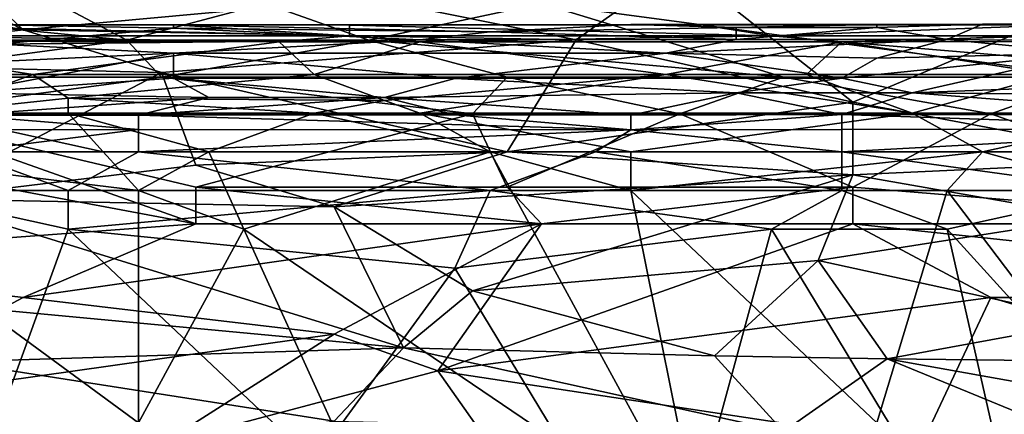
# Model space of a CAD drawing. Extents: x -0.375 to 0.375, y -0.309 to 0.309.
# Tile 171 of 226: x 0.033 to 0.093, y 0.194 to 0.218. Entities that reach past the tile are written whole.
import ezdxf

# ---------------------------------------------------------------- set-up
doc = ezdxf.new("R2010")
doc.units = 0

msp = doc.modelspace()

# ---------------------------------------------------------------- linework, layer by layer
for points in [[(0.023094, 0.222994, 0.82399), (0.010466, 0.221828, 0.822054), (0.033617, 0.217386, 0.816247)], [(0.023094, 0.222994, 0.82399), (0.033617, 0.217386, 0.816247), (0.029407, 0.221404, 0.822054)], [(0.033617, 0.217386, 0.816247), (0.010466, 0.221828, 0.822054), (0.01678, 0.215394, 0.812376)], [(0.039931, 0.216747, 0.44948), (0.01678, 0.218984, 0.450176), (0.031512, 0.221222, 0.451317)], [(0.054663, 0.21934, 0.820118), (0.029407, 0.221404, 0.822054), (0.033617, 0.217386, 0.816247)], [(0.048349, 0.218984, 0.450418), (0.039931, 0.216747, 0.44948), (0.031512, 0.221222, 0.451317)], [(0.054663, 0.21934, 0.820118), (0.067291, 0.216772, 0.816247), (0.073605, 0.221288, 0.82399)], [(0.067291, 0.216772, 0.816247), (0.084128, 0.212968, 0.81044), (0.073605, 0.221288, 0.82399)], [(0.096755, 0.218279, 0.820118), (0.073605, 0.221288, 0.82399), (0.084128, 0.212968, 0.81044)], [(0.020989, 0.216747, 0.449347), (0.01678, 0.218984, 0.450176), (0.039931, 0.216747, 0.44948)], [(0.067291, 0.216772, 0.816247), (0.054663, 0.21934, 0.820118), (0.033617, 0.217386, 0.816247)], [(0.054663, 0.216747, 0.449615), (0.039931, 0.216747, 0.44948), (0.048349, 0.218984, 0.450418)], [(0.065186, 0.218984, 0.45066), (0.054663, 0.216747, 0.449615), (0.048349, 0.218984, 0.450418)], [(0.079918, 0.214509, 0.449156), (0.054663, 0.216747, 0.449615), (0.065186, 0.218984, 0.45066)], [(0.065186, 0.218984, 0.45066), (0.094651, 0.218984, 0.451416), (0.09886, 0.214509, 0.449515)], [(0.09886, 0.214509, 0.449515), (0.079918, 0.214509, 0.449156), (0.065186, 0.218984, 0.45066)], [(0.084128, 0.212968, 0.81044), (0.103069, 0.209423, 0.804633), (0.096755, 0.218279, 0.820118)], [(0.0235, 0.217694, 0.362569), (0.032066, 0.217687, 0.366445), (0.042774, 0.217682, 0.362569)], [(0.042774, 0.217682, 0.362569), (0.053481, 0.217025, 0.359909), (0.0235, 0.217694, 0.362569)], [(0.053481, 0.217025, 0.359909), (0.025641, 0.217025, 0.359756), (0.0235, 0.217694, 0.362569)], [(0.032066, 0.217687, 0.366445), (0.042774, 0.217481, 0.370321), (0.042774, 0.21769, 0.366445)], [(0.032066, 0.217687, 0.366445), (0.042774, 0.21769, 0.366445), (0.042774, 0.217682, 0.362569)], [(0.032066, 0.217687, 0.366445), (0.032066, 0.216511, 0.385827), (0.042774, 0.217481, 0.370321)], [(0.042774, 0.21769, 0.366445), (0.062047, 0.217255, 0.374198), (0.070614, 0.217699, 0.366445)], [(0.042774, 0.21769, 0.366445), (0.070614, 0.217699, 0.366445), (0.053481, 0.217661, 0.362569)], [(0.042774, 0.217481, 0.370321), (0.062047, 0.217255, 0.374198), (0.042774, 0.21769, 0.366445)], [(0.042774, 0.217682, 0.362569), (0.042774, 0.21769, 0.366445), (0.053481, 0.217661, 0.362569)], [(0.053481, 0.217661, 0.362569), (0.053481, 0.217025, 0.359909), (0.042774, 0.217682, 0.362569)], [(0.053481, 0.217661, 0.362569), (0.070614, 0.217699, 0.366445), (0.074897, 0.217682, 0.362569)], [(0.074897, 0.217682, 0.362569), (0.07918, 0.217025, 0.359896), (0.053481, 0.217661, 0.362569)], [(0.07918, 0.217025, 0.359896), (0.053481, 0.217025, 0.359909), (0.053481, 0.217661, 0.362569)], [(0.062047, 0.217255, 0.374198), (0.077038, 0.217515, 0.370321), (0.070614, 0.217699, 0.366445)], [(0.070614, 0.217699, 0.366445), (0.077038, 0.217515, 0.370321), (0.085604, 0.217707, 0.366445)], [(0.070614, 0.217699, 0.366445), (0.085604, 0.217707, 0.366445), (0.074897, 0.217682, 0.362569)], [(0.074897, 0.217682, 0.362569), (0.085604, 0.217707, 0.366445), (0.096312, 0.217666, 0.362569)], [(0.096312, 0.217666, 0.362569), (0.07918, 0.217025, 0.359896), (0.074897, 0.217682, 0.362569)], [(0.077038, 0.217515, 0.370321), (0.085604, 0.217517, 0.370321), (0.085604, 0.217707, 0.366445)], [(0.096312, 0.217025, 0.359879), (0.07918, 0.217025, 0.359896), (0.096312, 0.217666, 0.362569)], [(0.085604, 0.217517, 0.370321), (0.089887, 0.216797, 0.38195), (0.092029, 0.217719, 0.366445)], [(0.085604, 0.217707, 0.366445), (0.085604, 0.217517, 0.370321), (0.092029, 0.217719, 0.366445)], [(0.085604, 0.217707, 0.366445), (0.092029, 0.217719, 0.366445), (0.096312, 0.217666, 0.362569)], [(0.092029, 0.217719, 0.366445), (0.089887, 0.216797, 0.38195), (0.102737, 0.21752, 0.370321)], [(0.092029, 0.217719, 0.366445), (0.102737, 0.21752, 0.370321), (0.102737, 0.217722, 0.366445)], [(0.092029, 0.217719, 0.366445), (0.102737, 0.217722, 0.366445), (0.096312, 0.217666, 0.362569)], [(0.01678, 0.215394, 0.812376), (0.042035, 0.214774, 0.812376), (0.033617, 0.217386, 0.816247)], [(0.021358, 0.216696, 0.358692), (0.025641, 0.217025, 0.359756), (0.049198, 0.216661, 0.358692)], [(0.025641, 0.217025, 0.359756), (0.053481, 0.217025, 0.359909), (0.049198, 0.216661, 0.358692)], [(0.032066, 0.216511, 0.385827), (0.057764, 0.216777, 0.38195), (0.042774, 0.217481, 0.370321)], [(0.042035, 0.214774, 0.812376), (0.067291, 0.216772, 0.816247), (0.033617, 0.217386, 0.816247)], [(0.042774, 0.217481, 0.370321), (0.057764, 0.216777, 0.38195), (0.062047, 0.217255, 0.374198)], [(0.049198, 0.216661, 0.358692), (0.053481, 0.217025, 0.359909), (0.057764, 0.216657, 0.358692)], [(0.053481, 0.217025, 0.359909), (0.07918, 0.217025, 0.359896), (0.057764, 0.216657, 0.358692)], [(0.057764, 0.216777, 0.38195), (0.077038, 0.2168, 0.38195), (0.062047, 0.217255, 0.374198)], [(0.057764, 0.216657, 0.358692), (0.07918, 0.217025, 0.359896), (0.083463, 0.216655, 0.358692)], [(0.077038, 0.2168, 0.38195), (0.077038, 0.217515, 0.370321), (0.062047, 0.217255, 0.374198)], [(0.077038, 0.2168, 0.38195), (0.089887, 0.216797, 0.38195), (0.085604, 0.217517, 0.370321)], [(0.077038, 0.2168, 0.38195), (0.085604, 0.217517, 0.370321), (0.077038, 0.217515, 0.370321)], [(0.07918, 0.217025, 0.359896), (0.096312, 0.217025, 0.359879), (0.083463, 0.216655, 0.358692)], [(0.083463, 0.216655, 0.358692), (0.096312, 0.217025, 0.359879), (0.10702, 0.216682, 0.358692)], [(0.102737, 0.21752, 0.370321), (0.089887, 0.216797, 0.38195), (0.115586, 0.216525, 0.385827)], [(0.023094, 0.214509, 0.448662), (0.020989, 0.216747, 0.449347), (0.039931, 0.216747, 0.44948)], [(0.049198, 0.216661, 0.358692), (0.034207, 0.214667, 0.355612), (0.021358, 0.216696, 0.358692)], [(0.034207, 0.214667, 0.355612), (0.025641, 0.214667, 0.355612), (0.021358, 0.216696, 0.358692)], [(0.023094, 0.214509, 0.448662), (0.039931, 0.216747, 0.44948), (0.042035, 0.214509, 0.448771)], [(0.032066, 0.216511, 0.385827), (0.029924, 0.215355, 0.401332), (0.042774, 0.215953, 0.39358)], [(0.032066, 0.216511, 0.385827), (0.042774, 0.215953, 0.39358), (0.057764, 0.216777, 0.38195)], [(0.05134, 0.214667, 0.355664), (0.034207, 0.214667, 0.355612), (0.049198, 0.216661, 0.358692)], [(0.042035, 0.214509, 0.448771), (0.039931, 0.216747, 0.44948), (0.054663, 0.216747, 0.449615)], [(0.042035, 0.214774, 0.812376), (0.063081, 0.209952, 0.804633), (0.067291, 0.216772, 0.816247)], [(0.042035, 0.214509, 0.448771), (0.054663, 0.216747, 0.449615), (0.063081, 0.214509, 0.448939)], [(0.057764, 0.216777, 0.38195), (0.042774, 0.215953, 0.39358), (0.072755, 0.215964, 0.39358)], [(0.057764, 0.216657, 0.358692), (0.05134, 0.214667, 0.355664), (0.049198, 0.216661, 0.358692)], [(0.072755, 0.214667, 0.355602), (0.05134, 0.214667, 0.355664), (0.057764, 0.216657, 0.358692)], [(0.063081, 0.214509, 0.448939), (0.054663, 0.216747, 0.449615), (0.079918, 0.214509, 0.449156)], [(0.057764, 0.216777, 0.38195), (0.072755, 0.215964, 0.39358), (0.077038, 0.2168, 0.38195)], [(0.083463, 0.216655, 0.358692), (0.072755, 0.214667, 0.355602), (0.057764, 0.216657, 0.358692)], [(0.067291, 0.216772, 0.816247), (0.063081, 0.209952, 0.804633), (0.084128, 0.212968, 0.81044)], [(0.072755, 0.215964, 0.39358), (0.089887, 0.216797, 0.38195), (0.077038, 0.2168, 0.38195)], [(0.072755, 0.215964, 0.39358), (0.085604, 0.215661, 0.397456), (0.089887, 0.216797, 0.38195)], [(0.081321, 0.214667, 0.355661), (0.072755, 0.214667, 0.355602), (0.083463, 0.216655, 0.358692)], [(0.096312, 0.214667, 0.355637), (0.081321, 0.214667, 0.355661), (0.083463, 0.216655, 0.358692)], [(0.10702, 0.216682, 0.358692), (0.10702, 0.214667, 0.355633), (0.083463, 0.216655, 0.358692)], [(0.10702, 0.214667, 0.355633), (0.096312, 0.214667, 0.355637), (0.083463, 0.216655, 0.358692)], [(0.085604, 0.215661, 0.397456), (0.098454, 0.215953, 0.39358), (0.089887, 0.216797, 0.38195)], [(0.089887, 0.216797, 0.38195), (0.098454, 0.215953, 0.39358), (0.115586, 0.216525, 0.385827)], [(0.029924, 0.213543, 0.424591), (0.042774, 0.215953, 0.39358), (0.029924, 0.215355, 0.401332)], [(0.042774, 0.214436, 0.412961), (0.042774, 0.215953, 0.39358), (0.029924, 0.213543, 0.424591)], [(0.042774, 0.215953, 0.39358), (0.059906, 0.214416, 0.412961), (0.072755, 0.215964, 0.39358)], [(0.042774, 0.214436, 0.412961), (0.059906, 0.214416, 0.412961), (0.042774, 0.215953, 0.39358)], [(0.072755, 0.215964, 0.39358), (0.059906, 0.214416, 0.412961), (0.083463, 0.214434, 0.412961)], [(0.072755, 0.215964, 0.39358), (0.083463, 0.214434, 0.412961), (0.085604, 0.215661, 0.397456)], [(0.083463, 0.214434, 0.412961), (0.087746, 0.21355, 0.424591), (0.098454, 0.215953, 0.39358)], [(0.085604, 0.215661, 0.397456), (0.083463, 0.214434, 0.412961), (0.098454, 0.215953, 0.39358)], [(0.087746, 0.21355, 0.424591), (0.111303, 0.214446, 0.412961), (0.098454, 0.215953, 0.39358)], [(0.027303, 0.207084, 0.798826), (0.042035, 0.214774, 0.812376), (0.01678, 0.215394, 0.812376)], [(0.025641, 0.214667, 0.355612), (0.034207, 0.214667, 0.355612), (0.027783, 0.212308, 0.35439)], [(0.027303, 0.207084, 0.798826), (0.04414, 0.209144, 0.802697), (0.042035, 0.214774, 0.812376)], [(0.027783, 0.212308, 0.35439), (0.034207, 0.214667, 0.355612), (0.036349, 0.213211, 0.354816)], [(0.034207, 0.214667, 0.355612), (0.05134, 0.214667, 0.355664), (0.036349, 0.213211, 0.354816)], [(0.036349, 0.213211, 0.354816), (0.05134, 0.214667, 0.355664), (0.055623, 0.213084, 0.354816)], [(0.042035, 0.214774, 0.812376), (0.04414, 0.209144, 0.802697), (0.063081, 0.209952, 0.804633)], [(0.055623, 0.213084, 0.354816), (0.05134, 0.214667, 0.355664), (0.072755, 0.214667, 0.355602)], [(0.072755, 0.214667, 0.355602), (0.057764, 0.212308, 0.354442), (0.055623, 0.213084, 0.354816)], [(0.087746, 0.212308, 0.354439), (0.057764, 0.212308, 0.354442), (0.072755, 0.214667, 0.355602)], [(0.081321, 0.214667, 0.355661), (0.087746, 0.212308, 0.354439), (0.072755, 0.214667, 0.355602)], [(0.096312, 0.214667, 0.355637), (0.087746, 0.212308, 0.354439), (0.081321, 0.214667, 0.355661)], [(0.102737, 0.212308, 0.354439), (0.087746, 0.212308, 0.354439), (0.096312, 0.214667, 0.355637)], [(0.023094, 0.214509, 0.448662), (0.042035, 0.214509, 0.448771), (0.025198, 0.212272, 0.448133)], [(0.025198, 0.212272, 0.448133), (0.042035, 0.214509, 0.448771), (0.060977, 0.212272, 0.448283)], [(0.029924, 0.213543, 0.424591), (0.044915, 0.213265, 0.428467), (0.042774, 0.214436, 0.412961)], [(0.042035, 0.214509, 0.448771), (0.063081, 0.214509, 0.448939), (0.060977, 0.212272, 0.448283)], [(0.042774, 0.214436, 0.412961), (0.055623, 0.213262, 0.428467), (0.059906, 0.214416, 0.412961)], [(0.044915, 0.213265, 0.428467), (0.055623, 0.213262, 0.428467), (0.042774, 0.214436, 0.412961)], [(0.055623, 0.213262, 0.428467), (0.077038, 0.213545, 0.424591), (0.059906, 0.214416, 0.412961)], [(0.083463, 0.214434, 0.412961), (0.059906, 0.214416, 0.412961), (0.077038, 0.213545, 0.424591)], [(0.060977, 0.212272, 0.448283), (0.063081, 0.214509, 0.448939), (0.073605, 0.212272, 0.448382)], [(0.063081, 0.214509, 0.448939), (0.079918, 0.214509, 0.449156), (0.073605, 0.212272, 0.448382)], [(0.073605, 0.212272, 0.448382), (0.079918, 0.214509, 0.449156), (0.092546, 0.212272, 0.448616)], [(0.077038, 0.213545, 0.424591), (0.087746, 0.21355, 0.424591), (0.083463, 0.214434, 0.412961)], [(0.092546, 0.212272, 0.448616), (0.079918, 0.214509, 0.449156), (0.09886, 0.214509, 0.449515)], [(0.087746, 0.21355, 0.424591), (0.113444, 0.213291, 0.428467), (0.111303, 0.214446, 0.412961)], [(0.092546, 0.212272, 0.448616), (0.09886, 0.214509, 0.449515), (0.109383, 0.212272, 0.448938)], [(0.029924, 0.213543, 0.424591), (0.029924, 0.21219, 0.443972), (0.044915, 0.213265, 0.428467)], [(0.055623, 0.213262, 0.428467), (0.070614, 0.212189, 0.443972), (0.077038, 0.213545, 0.424591)], [(0.077038, 0.213545, 0.424591), (0.070614, 0.212189, 0.443972), (0.083463, 0.212216, 0.443972)], [(0.077038, 0.213545, 0.424591), (0.083463, 0.212216, 0.443972), (0.087746, 0.21355, 0.424591)], [(0.087746, 0.21355, 0.424591), (0.083463, 0.212216, 0.443972), (0.104878, 0.212234, 0.443972)], [(0.104878, 0.212234, 0.443972), (0.113444, 0.213291, 0.428467), (0.087746, 0.21355, 0.424591)], [(0.036349, 0.212308, 0.354401), (0.027783, 0.212308, 0.35439), (0.036349, 0.213211, 0.354816)], [(0.029924, 0.21219, 0.443972), (0.040632, 0.212194, 0.443972), (0.044915, 0.213265, 0.428467)], [(0.055623, 0.213084, 0.354816), (0.05134, 0.212308, 0.35446), (0.036349, 0.213211, 0.354816)], [(0.05134, 0.212308, 0.35446), (0.036349, 0.212308, 0.354401), (0.036349, 0.213211, 0.354816)], [(0.044915, 0.213265, 0.428467), (0.040632, 0.212194, 0.443972), (0.055623, 0.213262, 0.428467)], [(0.059906, 0.212198, 0.443972), (0.055623, 0.213262, 0.428467), (0.040632, 0.212194, 0.443972)], [(0.057764, 0.212308, 0.354442), (0.05134, 0.212308, 0.35446), (0.055623, 0.213084, 0.354816)], [(0.059906, 0.212198, 0.443972), (0.070614, 0.212189, 0.443972), (0.055623, 0.213262, 0.428467)], [(0.084128, 0.208555, 0.802697), (0.084128, 0.212968, 0.81044), (0.063081, 0.209952, 0.804633)], [(0.084128, 0.208555, 0.802697), (0.103069, 0.209423, 0.804633), (0.084128, 0.212968, 0.81044)], [(0.008361, 0.212272, 0.448068), (0.025198, 0.212272, 0.448133), (0.04414, 0.20556, 0.446879)], [(0.014675, 0.203367, 0.446533), (0.008361, 0.212272, 0.448068), (0.04414, 0.20556, 0.446879)], [(0.021358, 0.20995, 0.354256), (0.027783, 0.212308, 0.35439), (0.03849, 0.20995, 0.354278)], [(0.04414, 0.207797, 0.447268), (0.025198, 0.212272, 0.448133), (0.060977, 0.212272, 0.448283)], [(0.04414, 0.20556, 0.446879), (0.025198, 0.212272, 0.448133), (0.04414, 0.207797, 0.447268)], [(0.03849, 0.20995, 0.354278), (0.027783, 0.212308, 0.35439), (0.036349, 0.212308, 0.354401)], [(0.044915, 0.20995, 0.354285), (0.036349, 0.212308, 0.354401), (0.05134, 0.212308, 0.35446)], [(0.03849, 0.20995, 0.354278), (0.036349, 0.212308, 0.354401), (0.044915, 0.20995, 0.354285)], [(0.04414, 0.207797, 0.447268), (0.060977, 0.212272, 0.448283), (0.063081, 0.207797, 0.447303)], [(0.044915, 0.20995, 0.354285), (0.05134, 0.212308, 0.35446), (0.062047, 0.20995, 0.354301)], [(0.062047, 0.20995, 0.354301), (0.05134, 0.212308, 0.35446), (0.057764, 0.212308, 0.354442)], [(0.070614, 0.20995, 0.35429), (0.057764, 0.212308, 0.354442), (0.087746, 0.212308, 0.354439)], [(0.062047, 0.20995, 0.354301), (0.057764, 0.212308, 0.354442), (0.070614, 0.20995, 0.35429)], [(0.063081, 0.207797, 0.447303), (0.060977, 0.212272, 0.448283), (0.073605, 0.212272, 0.448382)], [(0.063081, 0.207797, 0.447303), (0.073605, 0.212272, 0.448382), (0.084128, 0.207797, 0.447393)], [(0.070614, 0.20995, 0.35429), (0.087746, 0.212308, 0.354439), (0.092029, 0.20995, 0.354283)], [(0.084128, 0.207797, 0.447393), (0.073605, 0.212272, 0.448382), (0.092546, 0.212272, 0.448616)], [(0.083463, 0.212216, 0.443972), (0.109161, 0.211351, 0.447849), (0.104878, 0.212234, 0.443972)], [(0.084128, 0.207797, 0.447393), (0.092546, 0.212272, 0.448616), (0.111488, 0.20556, 0.447253)], [(0.092029, 0.20995, 0.354283), (0.087746, 0.212308, 0.354439), (0.102737, 0.212308, 0.354439)], [(0.092029, 0.20995, 0.354283), (0.102737, 0.212308, 0.354439), (0.117728, 0.20995, 0.354257)], [(0.109383, 0.212272, 0.448938), (0.111488, 0.20556, 0.447253), (0.092546, 0.212272, 0.448616)], [(0.025641, 0.211293, 0.447849), (0.040632, 0.211309, 0.447849), (0.029924, 0.21219, 0.443972)], [(0.029924, 0.21219, 0.443972), (0.040632, 0.211309, 0.447849), (0.040632, 0.212194, 0.443972)], [(0.040632, 0.212194, 0.443972), (0.070614, 0.211294, 0.447849), (0.059906, 0.212198, 0.443972)], [(0.040632, 0.211309, 0.447849), (0.070614, 0.211294, 0.447849), (0.040632, 0.212194, 0.443972)], [(0.059906, 0.212198, 0.443972), (0.070614, 0.211294, 0.447849), (0.070614, 0.212189, 0.443972)], [(0.070614, 0.211294, 0.447849), (0.083463, 0.211316, 0.447849), (0.083463, 0.212216, 0.443972)], [(0.070614, 0.212189, 0.443972), (0.070614, 0.211294, 0.447849), (0.083463, 0.212216, 0.443972)], [(0.083463, 0.211316, 0.447849), (0.109161, 0.211351, 0.447849), (0.083463, 0.212216, 0.443972)], [(0.025641, 0.211293, 0.447849), (0.029924, 0.20995, 0.449593), (0.040632, 0.211309, 0.447849)], [(0.029924, 0.20995, 0.449593), (0.040632, 0.20995, 0.449593), (0.040632, 0.211309, 0.447849)], [(0.040632, 0.211309, 0.447849), (0.040632, 0.20995, 0.449593), (0.070614, 0.211294, 0.447849)], [(0.040632, 0.20995, 0.449593), (0.068472, 0.20995, 0.449574), (0.070614, 0.211294, 0.447849)], [(0.068472, 0.20995, 0.449574), (0.083463, 0.20995, 0.449593), (0.070614, 0.211294, 0.447849)], [(0.070614, 0.211294, 0.447849), (0.083463, 0.20995, 0.449593), (0.083463, 0.211316, 0.447849)], [(0.083463, 0.20995, 0.449593), (0.104878, 0.20995, 0.449596), (0.109161, 0.211351, 0.447849)], [(0.083463, 0.211316, 0.447849), (0.083463, 0.20995, 0.449593), (0.109161, 0.211351, 0.447849)], [(0.040632, 0.207591, 0.354294), (0.021358, 0.20995, 0.354256), (0.03849, 0.20995, 0.354278)], [(0.021358, 0.207591, 0.354291), (0.021358, 0.20995, 0.354256), (0.040632, 0.207591, 0.354294)], [(0.025641, 0.207591, 0.449931), (0.036349, 0.207591, 0.449936), (0.029924, 0.20995, 0.449593)], [(0.036349, 0.207591, 0.449936), (0.040632, 0.20995, 0.449593), (0.029924, 0.20995, 0.449593)], [(0.036349, 0.207591, 0.449936), (0.062047, 0.207591, 0.449921), (0.040632, 0.20995, 0.449593)], [(0.040632, 0.207591, 0.354294), (0.03849, 0.20995, 0.354278), (0.044915, 0.20995, 0.354285)], [(0.062047, 0.207591, 0.449921), (0.068472, 0.20995, 0.449574), (0.040632, 0.20995, 0.449593)], [(0.040632, 0.207591, 0.354294), (0.044915, 0.20995, 0.354285), (0.047057, 0.205233, 0.354317)], [(0.04414, 0.209144, 0.802697), (0.052558, 0.206601, 0.798826), (0.063081, 0.209952, 0.804633)], [(0.047057, 0.205233, 0.354317), (0.044915, 0.20995, 0.354285), (0.062047, 0.20995, 0.354301)], [(0.074897, 0.186364, 0.354205), (0.047057, 0.205233, 0.354317), (0.062047, 0.20995, 0.354301)], [(0.084128, 0.208555, 0.802697), (0.063081, 0.209952, 0.804633), (0.052558, 0.206601, 0.798826)], [(0.062047, 0.207591, 0.449921), (0.083463, 0.207591, 0.449942), (0.068472, 0.20995, 0.449574)], [(0.062047, 0.20995, 0.354301), (0.070614, 0.20995, 0.35429), (0.070614, 0.207591, 0.354325)], [(0.074897, 0.186364, 0.354205), (0.062047, 0.20995, 0.354301), (0.070614, 0.207591, 0.354325)], [(0.083463, 0.207591, 0.449942), (0.083463, 0.20995, 0.449593), (0.068472, 0.20995, 0.449574)], [(0.070614, 0.207591, 0.354325), (0.092029, 0.20995, 0.354283), (0.089887, 0.207591, 0.354329)], [(0.070614, 0.207591, 0.354325), (0.070614, 0.20995, 0.35429), (0.092029, 0.20995, 0.354283)], [(0.100595, 0.207591, 0.449957), (0.104878, 0.20995, 0.449596), (0.083463, 0.20995, 0.449593)], [(0.083463, 0.207591, 0.449942), (0.100595, 0.207591, 0.449957), (0.083463, 0.20995, 0.449593)], [(0.089887, 0.207591, 0.354329), (0.092029, 0.20995, 0.354283), (0.100595, 0.207591, 0.354343)], [(0.100595, 0.207591, 0.354343), (0.092029, 0.20995, 0.354283), (0.117728, 0.20995, 0.354257)], [(0.103069, 0.209423, 0.804633), (0.084128, 0.208555, 0.802697), (0.09886, 0.205966, 0.798826)], [(0.027303, 0.207084, 0.798826), (0.052558, 0.206601, 0.798826), (0.04414, 0.209144, 0.802697)], [(0.084128, 0.208555, 0.802697), (0.052558, 0.206601, 0.798826), (0.060977, 0.20148, 0.791083)], [(0.060977, 0.20148, 0.791083), (0.082023, 0.203322, 0.794546), (0.084128, 0.208555, 0.802697)], [(0.09886, 0.205966, 0.798826), (0.084128, 0.208555, 0.802697), (0.082023, 0.203322, 0.794546)], [(0.027783, 0.188723, 0.354214), (0.021358, 0.207591, 0.354291), (0.040632, 0.19344, 0.354224)], [(0.040632, 0.19344, 0.354224), (0.021358, 0.207591, 0.354291), (0.040632, 0.207591, 0.354294)], [(0.036349, 0.205233, 0.449957), (0.036349, 0.207591, 0.449936), (0.025641, 0.207591, 0.449931)], [(0.032066, 0.19344, 0.449946), (0.036349, 0.205233, 0.449957), (0.025641, 0.207591, 0.449931)], [(0.036349, 0.205233, 0.449957), (0.059906, 0.202874, 0.449965), (0.062047, 0.207591, 0.449921)], [(0.036349, 0.205233, 0.449957), (0.062047, 0.207591, 0.449921), (0.036349, 0.207591, 0.449936)], [(0.040632, 0.19344, 0.354224), (0.040632, 0.207591, 0.354294), (0.047057, 0.205233, 0.354317)], [(0.04414, 0.207797, 0.447268), (0.063081, 0.207797, 0.447303), (0.065186, 0.20556, 0.446913)], [(0.065186, 0.20556, 0.446913), (0.04414, 0.20556, 0.446879), (0.04414, 0.207797, 0.447268)], [(0.059906, 0.202874, 0.449965), (0.07918, 0.205233, 0.449979), (0.062047, 0.207591, 0.449921)], [(0.07918, 0.205233, 0.449979), (0.083463, 0.207591, 0.449942), (0.062047, 0.207591, 0.449921)], [(0.065186, 0.20556, 0.446913), (0.063081, 0.207797, 0.447303), (0.084128, 0.207797, 0.447393)], [(0.065186, 0.20556, 0.446913), (0.084128, 0.207797, 0.447393), (0.084128, 0.20556, 0.446977)], [(0.085604, 0.19344, 0.354238), (0.070614, 0.207591, 0.354325), (0.089887, 0.207591, 0.354329)], [(0.085604, 0.19344, 0.354238), (0.074897, 0.186364, 0.354205), (0.070614, 0.207591, 0.354325)], [(0.07918, 0.205233, 0.449979), (0.089887, 0.205233, 0.449971), (0.083463, 0.207591, 0.449942)], [(0.089887, 0.205233, 0.449971), (0.100595, 0.207591, 0.449957), (0.083463, 0.207591, 0.449942)], [(0.084128, 0.20556, 0.446977), (0.084128, 0.207797, 0.447393), (0.111488, 0.20556, 0.447253)], [(0.085604, 0.19344, 0.354238), (0.089887, 0.207591, 0.354329), (0.100595, 0.19344, 0.354243)], [(0.100595, 0.19344, 0.354243), (0.089887, 0.207591, 0.354329), (0.100595, 0.207591, 0.354343)], [(0.100595, 0.19344, 0.449969), (0.100595, 0.207591, 0.449957), (0.089887, 0.205233, 0.449971)], [(0.027303, 0.207084, 0.798826), (0.056768, 0.198003, 0.785276), (0.052558, 0.206601, 0.798826)], [(0.027303, 0.207084, 0.798826), (0.027303, 0.200763, 0.789147), (0.056768, 0.198003, 0.785276)], [(0.052558, 0.206601, 0.798826), (0.056768, 0.198003, 0.785276), (0.060977, 0.20148, 0.791083)], [(0.082023, 0.203322, 0.794546), (0.09886, 0.199646, 0.789147), (0.09886, 0.205966, 0.798826)], [(0.014675, 0.203367, 0.446533), (0.04414, 0.20556, 0.446879), (0.033617, 0.201085, 0.446245)], [(0.05134, 0.191081, 0.449939), (0.036349, 0.205233, 0.449957), (0.032066, 0.19344, 0.449946)], [(0.033617, 0.201085, 0.446245), (0.04414, 0.20556, 0.446879), (0.065186, 0.20556, 0.446913)], [(0.052558, 0.198847, 0.446027), (0.033617, 0.201085, 0.446245), (0.065186, 0.20556, 0.446913)], [(0.05134, 0.191081, 0.449939), (0.059906, 0.202874, 0.449965), (0.036349, 0.205233, 0.449957)], [(0.040632, 0.19344, 0.354224), (0.047057, 0.205233, 0.354317), (0.053481, 0.191081, 0.354217)], [(0.053481, 0.191081, 0.354217), (0.047057, 0.205233, 0.354317), (0.074897, 0.186364, 0.354205)], [(0.058872, 0.19661, 0.445839), (0.052558, 0.198847, 0.446027), (0.065186, 0.20556, 0.446913)], [(0.092546, 0.201085, 0.446359), (0.058872, 0.19661, 0.445839), (0.084128, 0.20556, 0.446977)], [(0.084128, 0.20556, 0.446977), (0.058872, 0.19661, 0.445839), (0.065186, 0.20556, 0.446913)], [(0.072755, 0.181647, 0.449933), (0.07918, 0.205233, 0.449979), (0.059906, 0.202874, 0.449965)], [(0.072755, 0.181647, 0.449933), (0.096312, 0.17693, 0.449925), (0.07918, 0.205233, 0.449979)], [(0.096312, 0.17693, 0.449925), (0.089887, 0.205233, 0.449971), (0.07918, 0.205233, 0.449979)], [(0.084128, 0.20556, 0.446977), (0.111488, 0.20556, 0.447253), (0.12622, 0.201085, 0.446565)], [(0.092546, 0.201085, 0.446359), (0.084128, 0.20556, 0.446977), (0.12622, 0.201085, 0.446565)], [(0.096312, 0.17693, 0.449925), (0.100595, 0.19344, 0.449969), (0.089887, 0.205233, 0.449971)], [(0.020989, 0.194372, 0.445628), (0.014675, 0.203367, 0.446533), (0.033617, 0.201085, 0.446245)], [(0.060977, 0.20148, 0.791083), (0.075709, 0.197522, 0.785276), (0.082023, 0.203322, 0.794546)], [(0.086232, 0.197334, 0.785276), (0.082023, 0.203322, 0.794546), (0.075709, 0.197522, 0.785276)], [(0.09886, 0.199646, 0.789147), (0.082023, 0.203322, 0.794546), (0.086232, 0.197334, 0.785276)], [(0.05134, 0.191081, 0.449939), (0.072755, 0.181647, 0.449933), (0.059906, 0.202874, 0.449965)], [(0.056768, 0.198003, 0.785276), (0.075709, 0.197522, 0.785276), (0.060977, 0.20148, 0.791083)], [(0.020989, 0.194372, 0.445628), (0.033617, 0.201085, 0.446245), (0.052558, 0.198847, 0.446027)], [(0.088337, 0.192135, 0.445522), (0.058872, 0.19661, 0.445839), (0.092546, 0.201085, 0.446359)], [(0.088337, 0.192135, 0.445522), (0.092546, 0.201085, 0.446359), (0.107279, 0.19661, 0.445913)], [(0.107279, 0.19661, 0.445913), (0.092546, 0.201085, 0.446359), (0.12622, 0.201085, 0.446565)], [(0.027303, 0.200763, 0.789147), (0.029407, 0.197154, 0.78334), (0.056768, 0.198003, 0.785276)], [(0.086232, 0.197334, 0.785276), (0.109383, 0.19708, 0.785276), (0.09886, 0.199646, 0.789147)], [(0.020989, 0.194372, 0.445628), (0.052558, 0.198847, 0.446027), (0.042035, 0.192135, 0.4455)], [(0.042035, 0.192135, 0.4455), (0.052558, 0.198847, 0.446027), (0.058872, 0.19661, 0.445839)], [(0.029407, 0.197154, 0.78334), (0.052558, 0.193551, 0.777533), (0.056768, 0.198003, 0.785276)], [(0.052558, 0.193551, 0.777533), (0.079918, 0.192924, 0.777533), (0.056768, 0.198003, 0.785276)], [(0.079918, 0.192924, 0.777533), (0.075709, 0.197522, 0.785276), (0.056768, 0.198003, 0.785276)], [(0.086232, 0.197334, 0.785276), (0.075709, 0.197522, 0.785276), (0.079918, 0.192924, 0.777533)], [(0.079918, 0.192924, 0.777533), (0.103069, 0.190408, 0.773662), (0.086232, 0.197334, 0.785276)], [(0.109383, 0.19708, 0.785276), (0.086232, 0.197334, 0.785276), (0.113592, 0.192443, 0.777533)], [(0.103069, 0.190408, 0.773662), (0.113592, 0.192443, 0.777533), (0.086232, 0.197334, 0.785276)], [(0.029407, 0.190496, 0.771726), (0.052558, 0.193551, 0.777533), (0.029407, 0.197154, 0.78334)], [(0.042035, 0.192135, 0.4455), (0.058872, 0.19661, 0.445839), (0.065186, 0.18766, 0.445279)], [(0.065186, 0.18766, 0.445279), (0.058872, 0.19661, 0.445839), (0.088337, 0.192135, 0.445522)], [(0.12622, 0.189897, 0.44539), (0.088337, 0.192135, 0.445522), (0.107279, 0.19661, 0.445913)], [(0.023094, 0.180948, 0.44506), (0.020989, 0.194372, 0.445628), (0.042035, 0.192135, 0.4455)]]:
    msp.add_3dface(points)

doc.saveas('drawing.dxf')
